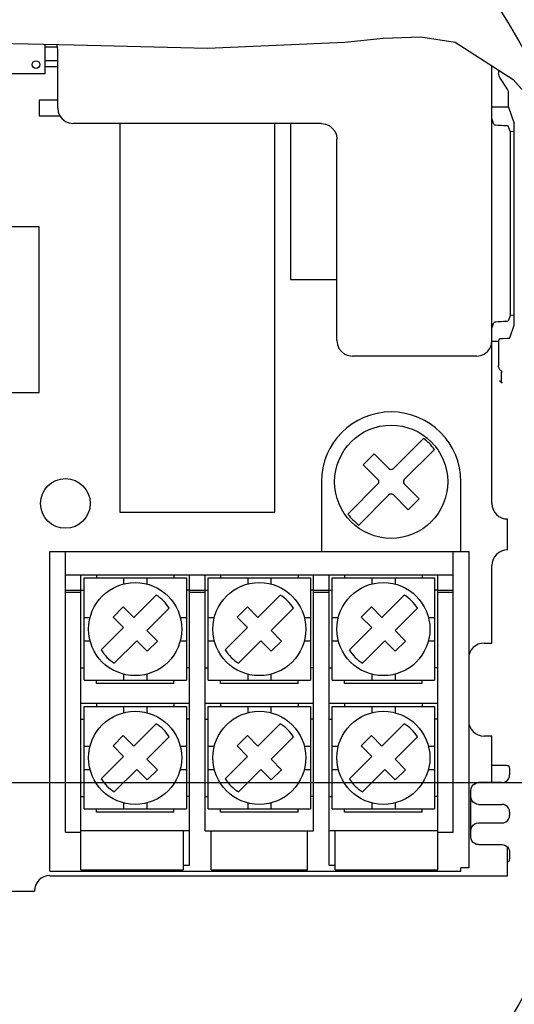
# Model space of a CAD drawing. Extents: x 26 to 410, y 32 to 287.
# Tile 30 of 41: x 270 to 282, y 106 to 128. Entities that reach past the tile are written whole.
import ezdxf

# ---------------------------------------------------------------- set-up
doc = ezdxf.new("R2010")
doc.units = 0
doc.header["$LTSCALE"] = 23.1
doc.layers.get('0').update_dxf_attribs({"linetype": 'CONTINUOUS'})
for name, color, linetype in [('ALL_AXIS', 7, 'CONTINUOUS'), ('ALL_CURVE', 7, 'CONTINUOUS'), ('ALL_DIM', 7, 'CONTINUOUS'), ('ALL_FEATURES', 7, 'CONTINUOUS')]:
    doc.layers.add(name, color=color, linetype=linetype)
doc.dimstyles.get("Standard").update_dxf_attribs({"dimtxt": 2.5, "dimasz": 2.5, "dimexe": 1.25, "dimexo": 0.625, "dimtad": 1, "dimcen": 2.5, "dimazin": 3, "dimtfac": 1, "dimtmove": 0, "dimatfit": 3})

# ---------------------------------------------------------------- blocks, each defined once
blk = doc.blocks.new('_OPEN')
at = {"color": 0, "linetype": 'BYBLOCK'}
for p, q in [((0, 0), (-1, 0.25)), ((-1, -0.25), (0, 0)), ((-1, 0), (0, 0))]:
    blk.add_line(p, q, dxfattribs=at)
blk = doc.blocks.new('*D43')
at = {"layer": 'ALL_DIM', "color": 2, "linetype": 'CONTINUOUS'}
for p, q in [((267.905, 111.028), (301.114, 111.028)), ((300.114, 111.028), (300.114, 92.254)), ((300.114, 73.48), (300.114, 92.254)), ((282.88, 73.48), (301.114, 73.48))]:
    blk.add_line(p, q, dxfattribs=at)
at = {"layer": 'ALL_DIM', "color": 2, "linetype": 'CONTINUOUS', "xscale": 2, "yscale": 2, "zscale": 2}
for p, rotation in [((300.114, 111.028), 90), ((300.114, 73.48), 270)]:
    blk.add_blockref('_OPEN', p, dxfattribs=dict(at, rotation=rotation))

msp = doc.modelspace()

# ---------------------------------------------------------------- linework, layer by layer
at = {"color": 7, "linetype": 'CONTINUOUS'}
for p, q in [((277.691, 127.907), (278.569, 127.996)), ((278.569, 127.996), (279.422, 128.027)), ((279.422, 128.027), (280.211, 127.907)), ((268.527, 127.907), (271.527, 127.847)), ((271.527, 127.847), (274.561, 127.771)), ((274.561, 127.771), (277.691, 127.907)), ((280.211, 127.907), (281.53, 127.06)), ((281.53, 127.06), (282.676, 125.749)), ((270.723, 126.584), (270.723, 126.231)), ((271.148, 126.584), (270.723, 126.584)), ((270.723, 126.231), (271.195, 126.231)), ((270.727, 123.697), (268.033, 123.697)), ((270.727, 119.925), (270.727, 123.697)), ((268.033, 119.925), (270.727, 119.925)), ((274.011, 109.932), (274.011, 109.041)), ((277.476, 109.041), (277.476, 109.932)), ((274.011, 109.148), (274.153, 109.148)), ((277.335, 109.148), (277.476, 109.148)), ((271.678, 109.041), (274.011, 109.041)), ((274.648, 109.041), (276.84, 109.041)), ((277.476, 109.041), (279.81, 109.041))]:
    msp.add_line(p, q, dxfattribs=at)
at = {"color": 3, "linetype": 'CONTINUOUS'}
for p, q in [((272.032, 115.765), (272.032, 115.695)), ((273.799, 115.765), (273.799, 115.695)), ((274.86, 115.765), (274.86, 115.695)), ((276.628, 115.765), (276.628, 115.695)), ((277.688, 115.765), (277.688, 115.695)), ((279.456, 115.765), (279.456, 115.695)), ((271.678, 115.412), (271.749, 115.412)), ((274.153, 115.412), (274.082, 115.412)), ((274.506, 115.412), (274.577, 115.412)), ((276.981, 115.412), (276.911, 115.412)), ((277.335, 115.412), (277.406, 115.412)), ((279.81, 115.412), (279.739, 115.412)), ((271.678, 113.644), (271.749, 113.644)), ((274.153, 113.644), (274.082, 113.644)), ((274.506, 113.644), (274.577, 113.644)), ((276.981, 113.644), (276.911, 113.644)), ((277.335, 113.644), (277.406, 113.644)), ((279.81, 113.644), (279.739, 113.644)), ((272.032, 113.291), (272.032, 113.361)), ((273.799, 113.291), (273.799, 113.361)), ((274.86, 113.291), (274.86, 113.361)), ((276.628, 113.291), (276.628, 113.361)), ((277.688, 113.291), (277.688, 113.361)), ((279.456, 113.291), (279.456, 113.361)), ((273.799, 113.291), (272.032, 113.291)), ((276.628, 113.291), (274.86, 113.291)), ((279.456, 113.291), (277.688, 113.291)), ((272.032, 112.831), (272.032, 112.76)), ((273.799, 112.831), (273.799, 112.76)), ((274.86, 112.831), (274.86, 112.76)), ((276.628, 112.831), (276.628, 112.76)), ((277.688, 112.831), (277.688, 112.76)), ((279.456, 112.831), (279.456, 112.76)), ((271.678, 112.477), (271.749, 112.477)), ((274.153, 112.477), (274.082, 112.477)), ((274.506, 112.477), (274.577, 112.477)), ((276.981, 112.477), (276.911, 112.477)), ((277.335, 112.477), (277.406, 112.477)), ((279.81, 112.477), (279.739, 112.477)), ((271.678, 110.71), (271.749, 110.71)), ((274.153, 110.71), (274.082, 110.71)), ((274.506, 110.71), (274.577, 110.71)), ((276.981, 110.71), (276.911, 110.71)), ((277.335, 110.71), (277.406, 110.71)), ((279.81, 110.71), (279.739, 110.71)), ((272.032, 110.356), (272.032, 110.427)), ((273.799, 110.356), (272.032, 110.356)), ((273.799, 110.356), (273.799, 110.427)), ((274.86, 110.356), (274.86, 110.427)), ((276.628, 110.356), (274.86, 110.356)), ((276.628, 110.356), (276.628, 110.427)), ((277.688, 110.356), (277.688, 110.427)), ((279.456, 110.356), (277.688, 110.356)), ((279.456, 110.356), (279.456, 110.427))]:
    msp.add_line(p, q, dxfattribs=at)
at = {"color": 2, "linetype": 'CONTINUOUS'}
msp.add_circle((262.623, 116.954), 21.974, dxfattribs=at)
at = {"layer": 'ALL_AXIS', "color": 7, "linetype": 'CONTINUOUS'}
for p, q in [((281.047, 117.392), (281.047, 121.104)), ((281.401, 116.331), (281.401, 117.038)), ((281.047, 114.21), (281.047, 115.978)), ((280.87, 114.21), (281.047, 114.21)), ((281.047, 112.088), (280.87, 112.088)), ((281.047, 111.028), (281.047, 112.088)), ((281.401, 108.906), (281.401, 109.559)), ((270.971, 108.906), (281.401, 108.906)), ((269.203, 108.553), (270.617, 108.553))]:
    msp.add_line(p, q, dxfattribs=at)
for centre, radius in [((278.749, 117.887), 1.29), ((271.324, 117.392), 0.566)]:
    msp.add_circle(centre, radius, dxfattribs=at)
for centre, start, end in [((281.401, 117.392), 180, 270), ((281.401, 115.978), 90, 180), ((280.87, 113.856), 90, 180), ((280.87, 112.442), 180, 270), ((270.971, 108.553), 90, 180)]:
    msp.add_arc(centre, 0.354, start, end, dxfattribs=at)
at = {"layer": 'ALL_CURVE', "color": 4, "linetype": 'CONTINUOUS'}
msp.add_circle((270.653, 127.397), 0.0884, dxfattribs=at)
at = {"layer": 'ALL_FEATURES', "color": 7, "linetype": 'CONTINUOUS'}
for p, q in [((270.865, 127.185), (270.865, 127.86)), ((270.865, 127.799), (271.141, 127.799)), ((271.148, 126.407), (271.148, 127.751)), ((270.865, 127.491), (271.148, 127.491)), ((270.865, 127.35), (271.148, 127.35)), ((281.047, 121.104), (281.047, 127.371)), ((281.199, 127.273), (281.199, 127.202)), ((270.865, 127.185), (269.309, 127.185)), ((281.398, 126.84), (281.227, 127.106)), ((281.425, 126.428), (281.425, 126.745)), ((281.425, 126.428), (281.047, 126.428)), ((281.425, 126.428), (281.55, 126.054)), ((281.092, 126.029), (281.047, 126.165)), ((277.158, 126.054), (271.501, 126.054)), ((272.562, 126.054), (272.562, 117.196)), ((276.097, 117.196), (276.097, 126.054)), ((276.451, 126.054), (276.451, 122.499)), ((281.461, 125.869), (281.418, 125.999)), ((281.55, 121.458), (281.55, 126.054)), ((277.512, 121.104), (277.512, 125.7)), ((281.55, 125.867), (281.461, 125.869)), ((281.461, 125.869), (281.461, 121.68)), ((276.451, 122.499), (277.512, 122.499)), ((281.461, 121.68), (281.418, 121.55)), ((281.55, 121.681), (281.461, 121.68)), ((281.047, 121.383), (281.092, 121.519)), ((281.453, 121.165), (281.55, 121.458)), ((281.199, 121.083), (281.047, 121.083)), ((281.199, 121.083), (281.221, 121.148)), ((281.199, 121.083), (281.199, 120.531)), ((280.694, 120.751), (277.865, 120.751)), ((281.256, 120.365), (281.282, 120.39)), ((281.276, 120.133), (281.221, 120.188)), ((278.799, 118.187), (279.486, 118.873)), ((278.362, 118.524), (278.112, 118.274)), ((278.699, 118.187), (278.362, 118.524)), ((279.736, 118.623), (279.049, 117.937)), ((278.112, 118.274), (278.449, 117.937)), ((277.158, 117.887), (277.158, 116.296)), ((280.34, 116.296), (280.34, 117.887)), ((277.763, 117.15), (278.449, 117.837)), ((279.387, 117.499), (279.049, 117.837)), ((278.013, 116.9), (278.699, 117.587)), ((278.799, 117.587), (279.137, 117.249)), ((279.137, 117.249), (279.387, 117.499)), ((272.562, 117.196), (276.097, 117.196)), ((270.971, 116.296), (280.517, 116.296)), ((270.971, 109.013), (270.971, 116.296)), ((271.324, 109.896), (271.324, 116.296)), ((280.163, 109.896), (280.163, 116.296)), ((280.517, 116.296), (280.517, 109.082)), ((271.324, 115.765), (280.163, 115.765)), ((271.678, 109.041), (271.678, 115.765)), ((271.749, 115.695), (274.082, 115.695)), ((271.749, 113.361), (271.749, 115.695)), ((272.65, 115.695), (272.65, 115.555)), ((273.181, 115.695), (273.181, 115.555)), ((274.082, 115.695), (274.082, 113.361)), ((274.153, 109.148), (274.153, 115.765)), ((274.506, 109.932), (274.506, 115.765)), ((274.577, 115.695), (276.911, 115.695)), ((274.577, 113.361), (274.577, 115.695)), ((275.479, 115.695), (275.479, 115.555)), ((276.009, 115.695), (276.009, 115.555)), ((276.911, 115.695), (276.911, 113.361)), ((276.981, 109.932), (276.981, 115.765)), ((277.335, 109.148), (277.335, 115.765)), ((277.406, 115.695), (279.739, 115.695)), ((277.406, 113.361), (277.406, 115.695)), ((278.307, 115.695), (278.307, 115.555)), ((278.837, 115.695), (278.837, 115.555)), ((279.739, 115.695), (279.739, 113.361)), ((279.81, 109.041), (279.81, 115.765)), ((271.324, 115.412), (271.678, 115.412)), ((274.153, 115.412), (274.506, 115.412)), ((276.981, 115.412), (277.335, 115.412)), ((279.81, 115.412), (280.163, 115.412)), ((271.324, 115.369), (271.678, 115.369)), ((272.882, 114.795), (273.392, 115.304)), ((274.153, 115.369), (274.506, 115.369)), ((275.711, 114.795), (276.22, 115.304)), ((276.981, 115.369), (277.335, 115.369)), ((278.539, 114.795), (279.049, 115.304)), ((279.81, 115.369), (280.163, 115.369)), ((272.41, 114.8), (272.643, 115.033)), ((272.643, 115.033), (272.882, 114.795)), ((273.692, 115.004), (273.182, 114.495)), ((275.239, 114.8), (275.472, 115.033)), ((275.472, 115.033), (275.711, 114.795)), ((276.52, 115.004), (276.011, 114.495)), ((278.067, 114.8), (278.3, 115.033)), ((278.3, 115.033), (278.539, 114.795)), ((279.349, 115.004), (278.839, 114.495)), ((271.749, 114.793), (271.889, 114.793)), ((272.41, 114.8), (272.649, 114.561)), ((273.942, 114.793), (274.082, 114.793)), ((274.577, 114.793), (274.717, 114.793)), ((275.239, 114.8), (275.477, 114.561)), ((276.771, 114.793), (276.911, 114.793)), ((277.406, 114.793), (277.545, 114.793)), ((278.067, 114.8), (278.306, 114.561)), ((279.599, 114.793), (279.739, 114.793)), ((272.139, 114.052), (272.649, 114.561)), ((273.182, 114.495), (273.421, 114.256)), ((274.968, 114.052), (275.477, 114.561)), ((276.011, 114.495), (276.249, 114.256)), ((277.796, 114.052), (278.306, 114.561)), ((278.839, 114.495), (279.078, 114.256)), ((271.749, 114.263), (271.889, 114.263)), ((272.439, 113.752), (272.949, 114.261)), ((273.188, 114.023), (272.949, 114.261)), ((273.421, 114.256), (273.188, 114.023)), ((273.942, 114.263), (274.082, 114.263)), ((274.577, 114.263), (274.717, 114.263)), ((275.268, 113.752), (275.777, 114.261)), ((276.016, 114.023), (275.777, 114.261)), ((276.249, 114.256), (276.016, 114.023)), ((276.771, 114.263), (276.911, 114.263)), ((277.406, 114.263), (277.545, 114.263)), ((278.096, 113.752), (278.606, 114.261)), ((278.844, 114.023), (278.606, 114.261)), ((279.078, 114.256), (278.844, 114.023)), ((279.599, 114.263), (279.739, 114.263)), ((271.749, 113.361), (274.082, 113.361)), ((272.65, 113.501), (272.65, 113.361)), ((273.181, 113.501), (273.181, 113.361)), ((274.577, 113.361), (276.911, 113.361)), ((275.479, 113.501), (275.479, 113.361)), ((276.009, 113.501), (276.009, 113.361)), ((277.406, 113.361), (279.739, 113.361)), ((278.307, 113.501), (278.307, 113.361)), ((278.837, 113.501), (278.837, 113.361)), ((274.153, 112.831), (271.678, 112.831)), ((271.749, 112.76), (274.082, 112.76)), ((271.749, 110.427), (271.749, 112.76)), ((272.65, 112.76), (272.65, 112.62)), ((273.181, 112.76), (273.181, 112.62)), ((274.082, 112.76), (274.082, 110.427)), ((276.981, 112.831), (274.506, 112.831)), ((274.577, 112.76), (276.911, 112.76)), ((274.577, 110.427), (274.577, 112.76)), ((275.479, 112.76), (275.479, 112.62)), ((276.009, 112.76), (276.009, 112.62)), ((276.911, 112.76), (276.911, 110.427)), ((279.81, 112.831), (277.335, 112.831)), ((277.406, 112.76), (279.739, 112.76)), ((277.406, 110.427), (277.406, 112.76)), ((278.307, 112.76), (278.307, 112.62)), ((278.837, 112.76), (278.837, 112.62)), ((279.739, 112.76), (279.739, 110.427)), ((272.882, 111.86), (273.392, 112.37)), ((275.711, 111.86), (276.22, 112.37)), ((278.539, 111.86), (279.049, 112.37)), ((272.41, 111.866), (272.643, 112.099)), ((272.643, 112.099), (272.882, 111.86)), ((273.692, 112.07), (273.182, 111.56)), ((275.239, 111.866), (275.472, 112.099)), ((275.472, 112.099), (275.711, 111.86)), ((276.52, 112.07), (276.011, 111.56)), ((278.067, 111.866), (278.3, 112.099)), ((278.3, 112.099), (278.539, 111.86)), ((279.349, 112.07), (278.839, 111.56)), ((271.749, 111.859), (271.889, 111.859)), ((272.41, 111.866), (272.649, 111.627)), ((273.942, 111.859), (274.082, 111.859)), ((274.577, 111.859), (274.717, 111.859)), ((275.239, 111.866), (275.477, 111.627)), ((276.771, 111.859), (276.911, 111.859)), ((277.406, 111.859), (277.545, 111.859)), ((278.067, 111.866), (278.306, 111.627)), ((279.599, 111.859), (279.739, 111.859)), ((272.139, 111.117), (272.649, 111.627)), ((273.182, 111.56), (273.421, 111.321)), ((274.968, 111.117), (275.477, 111.627)), ((276.011, 111.56), (276.249, 111.321)), ((277.796, 111.117), (278.306, 111.627)), ((278.839, 111.56), (279.078, 111.321)), ((281.252, 111.418), (281.047, 111.418)), ((281.428, 111.409), (281.45, 111.344)), ((281.45, 111.344), (281.45, 111.205)), ((271.749, 111.328), (271.889, 111.328)), ((272.439, 110.817), (272.949, 111.327)), ((273.188, 111.088), (272.949, 111.327)), ((273.421, 111.321), (273.188, 111.088)), ((273.942, 111.328), (274.082, 111.328)), ((274.577, 111.328), (274.717, 111.328)), ((275.268, 110.817), (275.777, 111.327)), ((276.016, 111.088), (275.777, 111.327)), ((276.249, 111.321), (276.016, 111.088)), ((276.771, 111.328), (276.911, 111.328)), ((277.406, 111.328), (277.545, 111.328)), ((278.096, 110.817), (278.606, 111.327)), ((278.844, 111.088), (278.606, 111.327)), ((279.078, 111.321), (278.844, 111.088)), ((279.599, 111.328), (279.739, 111.328)), ((281.273, 111.028), (280.743, 111.028)), ((280.566, 109.79), (280.566, 110.851)), ((272.65, 110.567), (272.65, 110.427)), ((273.181, 110.567), (273.181, 110.427)), ((275.479, 110.567), (275.479, 110.427)), ((276.009, 110.567), (276.009, 110.427)), ((278.307, 110.567), (278.307, 110.427)), ((278.837, 110.567), (278.837, 110.427)), ((280.743, 110.533), (281.273, 110.533)), ((271.749, 110.427), (274.082, 110.427)), ((274.577, 110.427), (276.911, 110.427)), ((277.406, 110.427), (279.739, 110.427)), ((281.45, 110.356), (281.45, 110.285)), ((280.743, 110.109), (281.273, 110.109)), ((271.324, 109.896), (271.678, 109.896)), ((274.153, 109.932), (271.678, 109.932)), ((274.506, 109.932), (276.981, 109.932)), ((274.648, 109.041), (274.648, 109.932)), ((276.84, 109.041), (276.84, 109.932)), ((279.81, 109.932), (277.335, 109.932)), ((279.81, 109.896), (280.163, 109.896)), ((280.743, 109.614), (281.273, 109.614)), ((281.45, 109.437), (281.45, 109.297)), ((281.45, 109.297), (281.428, 109.232)), ((270.971, 109.013), (280.34, 109.013)), ((280.517, 109.082), (280.34, 109.082)), ((280.34, 109.013), (280.34, 109.082))]:
    msp.add_line(p, q, dxfattribs=at)
for points in [[(281.227, 127.106), (281.212, 127.136), (281.202, 127.168), (281.199, 127.202)], [(281.425, 126.745), (281.422, 126.778), (281.413, 126.81), (281.398, 126.84)], [(271.148, 126.407), (271.16, 126.316), (271.195, 126.231), (271.251, 126.157), (271.325, 126.101), (271.41, 126.066), (271.501, 126.054)], [(277.158, 126.054), (277.25, 126.042), (277.335, 126.006), (277.408, 125.95), (277.464, 125.877), (277.5, 125.792), (277.512, 125.7)], [(281.092, 126.029), (281.105, 126.025), (281.137, 126.02), (281.188, 126.017), (281.255, 126.014)], [(281.255, 126.014), (281.309, 126.012), (281.354, 126.009), (281.388, 126.006), (281.409, 126.002), (281.418, 125.999)], [(281.255, 121.535), (281.188, 121.532), (281.137, 121.528), (281.105, 121.524), (281.092, 121.519)], [(281.418, 121.55), (281.409, 121.546), (281.388, 121.543), (281.354, 121.54), (281.309, 121.537), (281.255, 121.535)], [(277.512, 121.104), (277.524, 121.013), (277.559, 120.927), (277.615, 120.854), (277.688, 120.798), (277.774, 120.763), (277.865, 120.751)], [(280.694, 120.751), (280.785, 120.763), (280.87, 120.798), (280.944, 120.854), (281, 120.927), (281.035, 121.013), (281.047, 121.104)], [(281.221, 121.148), (281.227, 121.151), (281.242, 121.153), (281.267, 121.154), (281.299, 121.156), (281.383, 121.158)], [(281.383, 121.158), (281.42, 121.16), (281.444, 121.163), (281.453, 121.165)], [(281.282, 120.39), (281.279, 120.392), (281.268, 120.4), (281.252, 120.413), (281.233, 120.433), (281.217, 120.46), (281.204, 120.494), (281.199, 120.533)], [(281.256, 120.365), (281.256, 120.358), (281.255, 120.34), (281.255, 120.312), (281.255, 120.275), (281.254, 120.233), (281.254, 120.188)], [(281.254, 120.188), (281.257, 120.167), (281.264, 120.148), (281.276, 120.133)], [(281.428, 111.409), (281.422, 111.412), (281.404, 111.414), (281.376, 111.416), (281.339, 111.417), (281.297, 111.418), (281.252, 111.418)], [(281.273, 111.028), (281.319, 111.034), (281.362, 111.052), (281.398, 111.08), (281.426, 111.116), (281.444, 111.159), (281.45, 111.205)], [(280.566, 110.851), (280.572, 110.897), (280.59, 110.94), (280.618, 110.976), (280.654, 111.004), (280.698, 111.022), (280.743, 111.028)], [(280.743, 110.533), (280.697, 110.539), (280.655, 110.557), (280.618, 110.585), (280.59, 110.621), (280.572, 110.664), (280.566, 110.71)], [(281.45, 110.356), (281.444, 110.402), (281.426, 110.444), (281.398, 110.481), (281.362, 110.509), (281.319, 110.527), (281.273, 110.533)], [(281.273, 110.109), (281.319, 110.115), (281.362, 110.132), (281.398, 110.16), (281.426, 110.197), (281.444, 110.24), (281.45, 110.285)], [(280.566, 109.932), (280.572, 109.978), (280.59, 110.02), (280.618, 110.057), (280.655, 110.085), (280.697, 110.103), (280.743, 110.109)], [(280.743, 109.614), (280.698, 109.62), (280.654, 109.637), (280.618, 109.665), (280.59, 109.702), (280.572, 109.745), (280.566, 109.79)], [(281.273, 109.614), (281.319, 109.608), (281.362, 109.59), (281.398, 109.562), (281.426, 109.525), (281.444, 109.482), (281.45, 109.437)], [(281.401, 109.227), (281.404, 109.228), (281.422, 109.23), (281.428, 109.232)]]:
    msp.add_lwpolyline(points, dxfattribs=at)
for centre in [(272.915, 114.528), (275.744, 114.528), (278.572, 114.528), (272.915, 111.594), (275.744, 111.594), (278.572, 111.594)]:
    msp.add_circle(centre, 1.061, dxfattribs=at)
for centre, radius, start, end in [((270.794, 127.751), 0.354, 0, 17.0554), ((278.749, 117.887), 1.591, 0, 180), ((278.749, 117.887), 1.231, 36.7452, 53.2548), ((278.749, 118.237), 0.0707, 225, 315), ((278.399, 117.887), 0.0707, 315, 45), ((279.099, 117.887), 0.0707, 135, 225), ((278.749, 117.537), 0.0707, 45, 135), ((278.749, 117.887), 1.231, 216.7452, 233.2548), ((272.915, 114.528), 0.911, 31.531, 58.469), ((275.744, 114.528), 0.911, 31.531, 58.469), ((278.572, 114.528), 0.911, 31.531, 58.469), ((272.915, 114.528), 0.911, 211.531, 238.469), ((275.744, 114.528), 0.911, 211.531, 238.469), ((278.572, 114.528), 0.911, 211.531, 238.469), ((272.915, 111.594), 0.911, 31.531, 58.469), ((275.744, 111.594), 0.911, 31.531, 58.469), ((278.572, 111.594), 0.911, 31.531, 58.469), ((272.915, 111.594), 0.911, 211.531, 238.469), ((275.744, 111.594), 0.911, 211.531, 238.469), ((278.572, 111.594), 0.911, 211.531, 238.469)]:
    msp.add_arc(centre, radius, start, end, dxfattribs=at)

# ---------------------------------------------------------------- dimensions: what is measured, and where the dimension line sits
at = {"layer": 'ALL_DIM', "color": 2, "linetype": 'CONTINUOUS'}
dim = msp.add_linear_dim(base=(300.114, 111.028), p1=(282.88, 73.48), p2=(267.905, 111.028), angle=90, dimstyle='Standard', dxfattribs=at)
dim.commit()
dim.dimension.update_dxf_attribs({"geometry": '*D43', "text_midpoint": (299.314, 85.374), "dimtype": 128})

doc.saveas('drawing.dxf')
